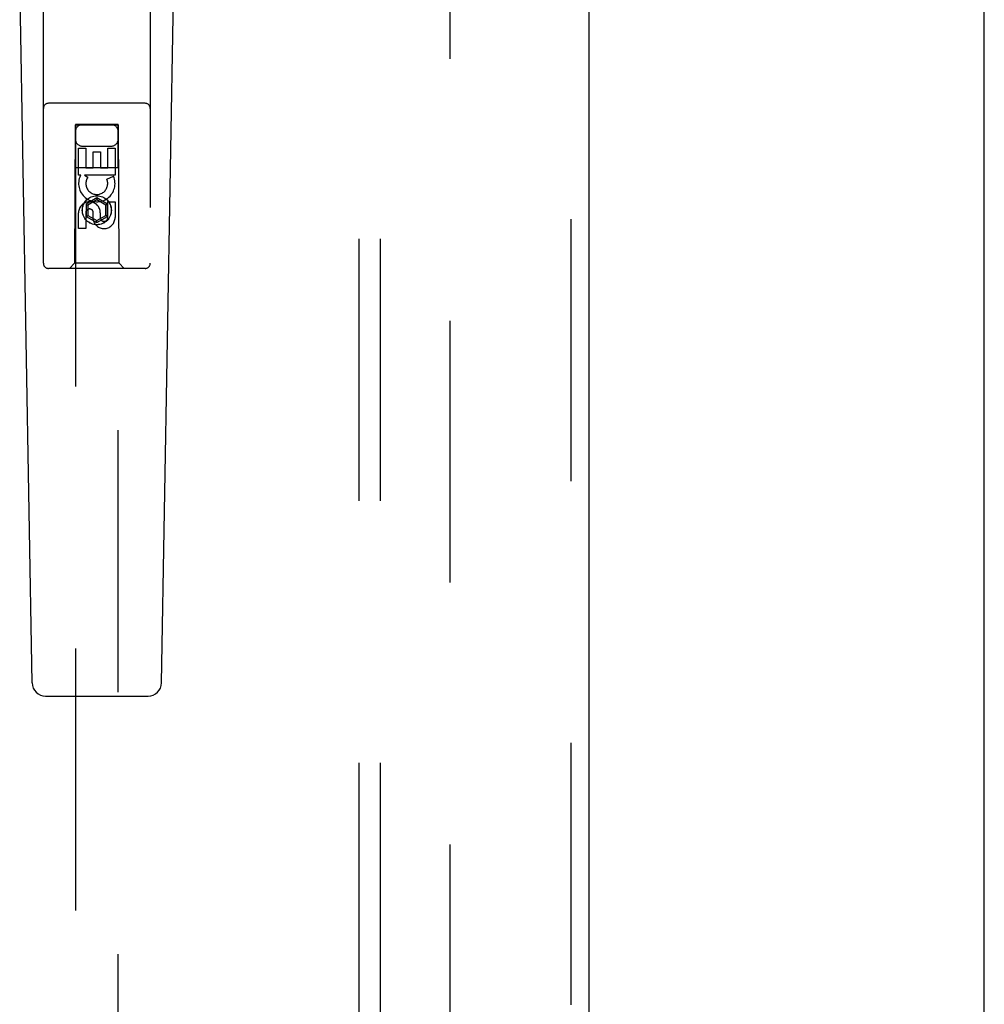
# Model space of a CAD drawing. Header units: inches. Extents: x 0 to 278, y 0 to 180.
# Tile 60 of 76: x 125.37 to 131, y 84.14 to 89.9. Entities that reach past the tile are written whole.
import ezdxf

# ---------------------------------------------------------------- set-up
doc = ezdxf.new("R2010")
doc.units = ezdxf.units.IN
doc.header["$LTSCALE"] = 15.310625
doc.header["$MEASUREMENT"] = 0
doc.linetypes.add('HIDDEN', pattern=[0.2, 0.1, -0.1])
doc.layers.get('0').update_dxf_attribs({"linetype": 'CONTINUOUS'})
for name, color, linetype in [('DEFAULT_2', 8, 'HIDDEN'), ('RIGHTHAND_DOOR_ASSEMBLY', 7, 'CONTINUOUS'), ('SUBPANEL', 7, 'CONTINUOUS')]:
    doc.layers.add(name, color=color, linetype=linetype)

msp = doc.modelspace()

# ---------------------------------------------------------------- linework, layer by layer
at = {"color": 3, "linetype": 'Continuous'}
msp.add_line((131.0038, 48.5595), (131.0038, 134.3515), dxfattribs=at)
at = {"layer": 'DEFAULT_2', "color": 8, "linetype": 'HIDDEN'}
msp.add_line((127.8788, 131.0075), (127.8788, 51.9035), dxfattribs=at)
at = {"layer": 'RIGHTHAND_DOOR_ASSEMBLY', "color": 8, "linetype": 'HIDDEN'}
for p, q in [((128.5873, 131.6015), (128.5873, 51.3095)), ((125.5038, 88.473), (125.5038, 90.3305)), ((126.1288, 90.3305), (126.1288, 88.473)), ((126.0988, 89.408), (125.5338, 89.408)), ((125.6898, 89.283), (125.6863, 88.473)), ((125.6898, 89.283), (125.9428, 89.283)), ((125.9413, 89.2847), (125.6913, 89.2847)), ((125.6913, 89.2847), (125.6913, 52.283)), ((125.9413, 89.2815), (125.6913, 89.2815)), ((125.9413, 52.283), (125.9413, 89.2847)), ((125.9463, 88.473), (125.9428, 89.283)), ((125.7097, 89.1451), (125.7521, 89.1451)), ((125.7097, 88.989), (125.7097, 89.1451)), ((125.7313, 89.158), (125.9013, 89.158)), ((125.7521, 89.1451), (125.7521, 89.0316)), ((125.8805, 89.1451), (125.9229, 89.1451)), ((125.8805, 89.0316), (125.8805, 89.1451)), ((125.9229, 89.1451), (125.9229, 88.989)), ((125.7956, 89.1238), (125.838, 89.1238)), ((125.7956, 89.0316), (125.7956, 89.1238)), ((125.838, 89.1238), (125.838, 89.0316)), ((125.6887, 89.033), (125.9439, 89.033)), ((125.7521, 89.0316), (125.7956, 89.0316)), ((125.838, 89.0316), (125.8805, 89.0316)), ((125.722, 88.989), (125.7097, 88.989)), ((125.7202, 88.9855), (125.722, 88.989)), ((125.9229, 88.989), (125.7453, 88.989)), ((125.7453, 88.989), (125.7639, 88.976)), ((125.8748, 88.9646), (125.9139, 88.9815)), ((125.8163, 88.8555), (125.7538, 88.8194)), ((125.8788, 88.8194), (125.8163, 88.8555)), ((125.8163, 88.8555), (125.8163, 88.8439)), ((125.7538, 88.8194), (125.7638, 88.8136)), ((125.7538, 88.8194), (125.7538, 88.7472)), ((125.8163, 88.8439), (125.7638, 88.8136)), ((125.7638, 88.8136), (125.7638, 88.753)), ((125.8688, 88.8136), (125.8163, 88.8439)), ((125.8788, 88.8194), (125.8688, 88.8136)), ((125.8688, 88.753), (125.8688, 88.8136)), ((125.8788, 88.7472), (125.8788, 88.8194)), ((125.8805, 88.8327), (125.9229, 88.8327)), ((125.8805, 88.7403), (125.8805, 88.8327)), ((125.9229, 88.8327), (125.9229, 88.7403)), ((125.7097, 88.6764), (125.7097, 88.7688)), ((125.7521, 88.7688), (125.7521, 88.6764)), ((125.7538, 88.7472), (125.7638, 88.753)), ((125.7538, 88.7472), (125.8163, 88.7111)), ((125.7638, 88.753), (125.8163, 88.7227)), ((125.7956, 88.7265), (125.7956, 88.7728)), ((125.8163, 88.7227), (125.8688, 88.753)), ((125.8163, 88.7111), (125.8788, 88.7472)), ((125.8366, 88.7688), (125.8366, 88.7403)), ((125.8788, 88.7472), (125.8688, 88.753)), ((125.7521, 88.6764), (125.7097, 88.6764)), ((125.8163, 88.7111), (125.8163, 88.7227)), ((125.6863, 88.473), (125.6563, 88.443)), ((125.9463, 88.473), (125.6863, 88.473)), ((125.9463, 88.473), (125.9763, 88.443)), ((126.0988, 88.443), (125.5338, 88.443))]:
    msp.add_line(p, q, dxfattribs=at)
at = {"layer": 'RIGHTHAND_DOOR_ASSEMBLY', "color": 3, "linetype": 'Continuous'}
msp.add_line((128.6913, 131.6015), (128.6913, 51.3095), dxfattribs=at)
at = {"layer": 'RIGHTHAND_DOOR_ASSEMBLY', "color": 7, "linetype": 'Continuous'}
for p, q in [((125.4378, 86.021), (125.3655, 90.1604)), ((126.1948, 86.021), (126.267, 90.1604)), ((125.5165, 85.9437), (126.1161, 85.9437))]:
    msp.add_line(p, q, dxfattribs=at)
at = {"layer": 'RIGHTHAND_DOOR_ASSEMBLY', "color": 8, "linetype": 'HIDDEN'}
for radius in [0.085, 0.0845]:
    msp.add_circle((125.8163, 88.783), radius, dxfattribs=at)
for centre, radius, start, end in [((125.5338, 89.378), 0.03, 90, 180), ((126.0988, 89.378), 0.03, 0, 90), ((125.7313, 89.243), 0.04, 90, 180), ((125.9013, 89.243), 0.04, 0, 90), ((125.7313, 89.198), 0.04, 180, 270), ((125.9013, 89.198), 0.04, 270, 360), ((125.8162, 88.9392), 0.1065, 154.26362, 23.40274), ((125.8162, 88.9392), 0.0639, 144.88948, 23.40261), ((125.7732, 88.7688), 0.0635, 0, 180), ((125.7741, 88.7688), 0.0219, 10.307, 180), ((125.8585, 88.7402), 0.0644, 192.29948, 0.07752), ((125.8585, 88.7403), 0.0219, 179.90115, 360), ((125.5338, 88.473), 0.03, 180, 270), ((126.0988, 88.473), 0.03, 270, 360)]:
    msp.add_arc(centre, radius, start, end, dxfattribs=at)
at = {"layer": 'RIGHTHAND_DOOR_ASSEMBLY', "color": 7, "linetype": 'Continuous'}
for centre, start, end in [((125.5165, 86.0224), 181, 270), ((126.1161, 86.0224), 270, 359)]:
    msp.add_arc(centre, 0.0787, start, end, dxfattribs=at)
at = {"layer": 'SUBPANEL', "color": 8, "linetype": 'HIDDEN'}
for p, q in [((127.3475, 128.4242), (127.3475, 54.4867)), ((127.4725, 128.4242), (127.4725, 54.4867))]:
    msp.add_line(p, q, dxfattribs=at)

doc.saveas('drawing.dxf')
